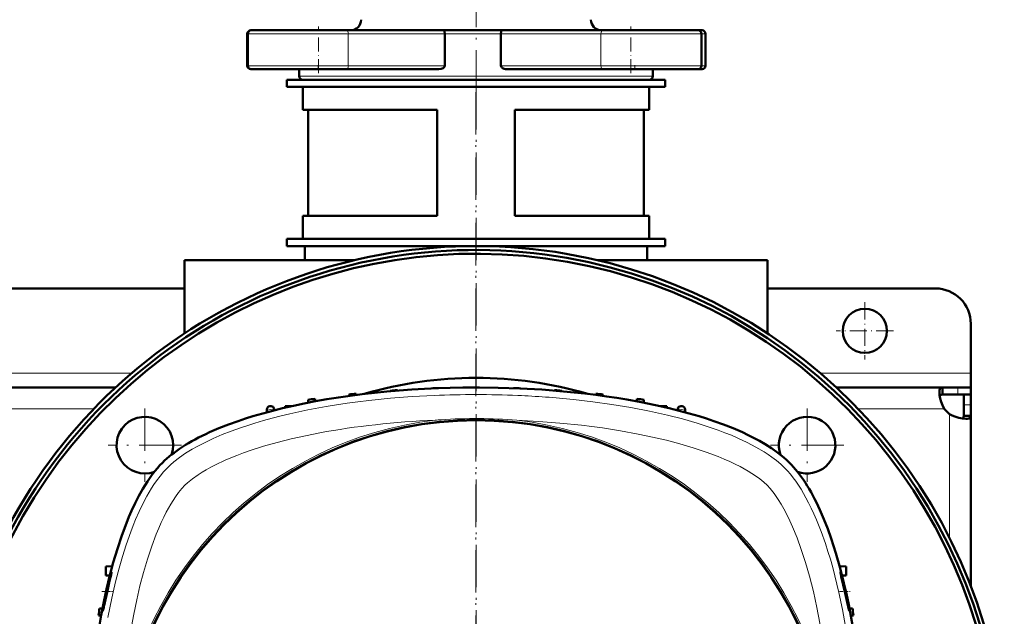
# Model space of a CAD drawing. Extents: x -1595 to 1972, y -1684 to 713.
# Tile 18 of 60: x 182 to 461, y -1153 to -985. Entities that reach past the tile are written whole.
import ezdxf

# ---------------------------------------------------------------- set-up
doc = ezdxf.new("R2010")
doc.units = 0
doc.linetypes.add('DASHDOT', pattern=[18.5, 12, -3, 0.5, -3])

msp = doc.modelspace()

# ---------------------------------------------------------------- linework, layer by layer
at = {"color": 7, "linetype": 'DASHDOT', "lineweight": 18}
for p, q in [((311.57, -1005.22), (311.57, -962.19)), ((311.56, -1005.1), (311.56, -1392.16)), ((311.57, -1003.64), (311.57, -1393.64)), ((217.87, -1094.54), (217.87, -1115.34)), ((405.25, -1094.54), (405.25, -1115.34)), ((228.27, -1104.94), (207.47, -1104.94)), ((415.65, -1104.94), (394.85, -1104.94))]:
    msp.add_line(p, q, dxfattribs=at)
at = {"color": 7, "lineweight": 18}
for p, q in [((246.86, -988.63), (246.99, -988.63)), ((246.99, -988.63), (266.99, -988.63)), ((266.99, -988.63), (275.44, -988.63)), ((302.72, -988.63), (275.44, -988.63)), ((275.44, -988.63), (275.44, -997.63)), ((302.72, -988.63), (311.57, -988.63)), ((311.57, -988.63), (318.61, -988.63)), ((346.92, -988.63), (318.61, -988.63)), ((346.92, -988.63), (355.37, -988.63)), ((346.92, -988.63), (346.92, -997.63)), ((355.37, -988.63), (375.37, -988.63)), ((375.37, -988.63), (376.52, -988.63)), ((246.99, -997.63), (246.86, -997.63)), ((266.99, -997.63), (246.99, -997.63)), ((275.44, -997.63), (266.99, -997.63)), ((275.44, -997.63), (302.72, -997.63)), ((318.61, -997.63), (346.92, -997.63)), ((355.37, -997.63), (346.92, -997.63)), ((375.37, -997.63), (355.37, -997.63)), ((376.52, -997.63), (375.37, -997.63)), ((311.57, -1000.63), (261.57, -1000.63)), ((361.57, -1000.63), (311.57, -1000.63)), ((214.09, -1084.63), (89.04, -1084.63)), ((451.57, -1084.63), (409.04, -1084.63)), ((447.87, -1088.63), (447.87, -1090.63)), ((203.48, -1094.63), (99.65, -1094.63)), ((444.03, -1094.63), (419.65, -1094.63)), ((451.57, -1093.5), (449.57, -1093.5)), ((445.57, -1131.23), (445.57, -1096.17))]:
    msp.add_line(p, q, dxfattribs=at)
at = {"color": 7, "lineweight": 50}
for p, q in [((246.86, -988.63), (246.86, -997.63)), ((246.99, -988.63), (246.99, -997.63)), ((248.18, -987.63), (247.86, -987.63)), ((266.99, -987.63), (247.99, -987.63)), ((275.02, -987.63), (266.99, -987.63)), ((275.02, -987.63), (302.59, -987.63)), ((311.57, -987.63), (302.59, -987.63)), ((302.72, -988.63), (302.72, -997.63)), ((318.76, -987.63), (311.57, -987.63)), ((318.61, -988.63), (318.61, -997.63)), ((318.76, -987.63), (347.34, -987.63)), ((355.37, -987.63), (347.34, -987.63)), ((374.37, -987.63), (355.37, -987.63)), ((375.52, -987.63), (374.37, -987.63)), ((375.37, -988.63), (375.37, -997.63)), ((376.52, -988.63), (376.52, -997.63)), ((247.86, -998.63), (247.98, -998.63)), ((247.99, -998.63), (275.02, -998.63)), ((261.57, -998.63), (261.57, -1000.63)), ((301.06, -998.63), (275.02, -998.63)), ((347.34, -998.63), (320.37, -998.63)), ((347.34, -998.63), (374.37, -998.63)), ((361.57, -998.63), (361.57, -1000.63)), ((374.38, -998.63), (375.52, -998.63)), ((258.07, -1001.63), (311.57, -1001.63)), ((258.07, -1001.63), (258.07, -1003.63)), ((262.57, -1001.63), (311.57, -1001.63)), ((311.57, -1001.63), (365.07, -1001.63)), ((311.57, -1001.63), (360.57, -1001.63)), ((365.07, -1001.63), (365.07, -1003.63)), ((258.07, -1003.63), (311.57, -1003.63)), ((262.57, -1010.13), (262.57, -1003.63)), ((311.57, -1003.63), (365.07, -1003.63)), ((360.57, -1010.13), (360.57, -1003.63)), ((300.57, -1010.13), (262.57, -1010.13)), ((264.07, -1040.13), (264.07, -1010.13)), ((300.57, -1040.13), (300.57, -1010.13)), ((360.57, -1010.13), (322.57, -1010.13)), ((322.57, -1040.13), (322.57, -1010.13)), ((359.07, -1040.13), (359.07, -1010.13)), ((300.57, -1040.13), (262.57, -1040.13)), ((262.57, -1046.63), (262.57, -1040.13)), ((360.57, -1040.13), (322.57, -1040.13)), ((360.57, -1046.63), (360.57, -1040.13)), ((258.07, -1046.63), (311.57, -1046.63)), ((258.07, -1046.63), (258.07, -1048.63)), ((311.57, -1046.63), (262.57, -1046.63)), ((311.57, -1046.63), (365.07, -1046.63)), ((360.57, -1046.63), (311.57, -1046.63)), ((365.07, -1046.63), (365.07, -1048.63)), ((258.07, -1048.63), (311.57, -1048.63)), ((263.17, -1052.63), (263.17, -1048.63)), ((311.57, -1048.63), (365.07, -1048.63)), ((359.97, -1048.63), (359.97, -1052.63)), ((229.07, -1052.63), (277.19, -1052.63)), ((229.07, -1073.37), (229.07, -1052.63)), ((345.94, -1052.63), (394.07, -1052.63)), ((394.07, -1073.37), (394.07, -1052.63)), ((229.07, -1060.63), (74.07, -1060.63)), ((441.57, -1060.63), (394.07, -1060.63)), ((451.57, -1084.63), (451.57, -1070.63)), ((451.57, -1088.63), (451.57, -1084.63)), ((209.59, -1088.63), (93.54, -1088.63)), ((298.93, -1088.88), (298.93, -1088.92)), ((300.93, -1088.81), (300.93, -1088.83)), ((322.18, -1088.81), (322.18, -1088.83)), ((324.18, -1088.88), (324.18, -1088.92)), ((443.54, -1088.63), (413.54, -1088.63)), ((443.54, -1088.63), (443.54, -1090.63)), ((447.87, -1088.63), (443.54, -1088.63)), ((451.57, -1088.63), (447.87, -1088.63)), ((451.57, -1088.63), (451.57, -1090.63)), ((266.06, -1091.83), (266.08, -1092.55)), ((275.68, -1090.62), (275.67, -1091.01)), ((277.68, -1090.4), (277.69, -1090.74)), ((287.31, -1089.54), (287.3, -1089.69)), ((289.31, -1089.39), (289.31, -1089.52)), ((333.81, -1089.39), (333.8, -1089.52)), ((335.81, -1089.54), (335.81, -1089.69)), ((345.43, -1090.4), (345.42, -1090.74)), ((347.43, -1090.62), (347.45, -1091.01)), ((357.06, -1091.83), (357.03, -1092.55)), ((447.87, -1090.63), (443.54, -1090.63)), ((451.57, -1090.63), (447.87, -1090.63)), ((449.57, -1093.5), (449.57, -1090.63)), ((451.57, -1090.63), (451.47, -1090.63)), ((451.57, -1093.5), (451.57, -1090.63)), ((254.48, -1095.09), (254.47, -1094.85)), ((257.56, -1093.93), (257.55, -1094.34)), ((259.33, -1093.93), (257.56, -1093.93)), ((264.06, -1092.12), (264.03, -1092.95)), ((359.06, -1092.12), (359.09, -1092.95)), ((365.56, -1093.93), (363.79, -1093.93)), ((365.56, -1093.93), (365.57, -1094.34)), ((368.63, -1095.09), (368.64, -1094.85)), ((449.57, -1096.66), (449.57, -1093.5)), ((451.57, -1096.66), (451.57, -1093.5)), ((252.38, -1095.65), (252.4, -1095.04)), ((252.4, -1094.86), (252.4, -1095.04)), ((370.71, -1094.86), (370.72, -1095.04)), ((370.74, -1095.65), (370.72, -1095.04)), ((451.57, -1096.66), (449.57, -1096.66)), ((451.57, -1144.79), (451.57, -1096.66)), ((208.65, -1139.16), (206.82, -1139.26)), ((206.82, -1141.76), (206.82, -1139.26)), ((414.46, -1139.16), (416.33, -1139.26)), ((416.33, -1139.26), (416.33, -1141.76)), ((207.95, -1141.81), (206.82, -1141.76)), ((415.16, -1141.82), (416.33, -1141.76)), ((205.48, -1153.16), (204.76, -1153.13)), ((205.87, -1151.1), (205.05, -1151.13)), ((418.07, -1151.13), (417.24, -1151.1)), ((418.36, -1153.13), (417.64, -1153.16))]:
    msp.add_line(p, q, dxfattribs=at)
at = {"color": 7, "linetype": 'DASHDOT', "lineweight": 18, "ltscale": 0.329999}
for p, q in [((266.99, -999.73), (266.99, -986.53)), ((355.37, -999.73), (355.37, -986.53))]:
    msp.add_line(p, q, dxfattribs=at)
at = {"color": 7, "linetype": 'DASHDOT', "lineweight": 18, "ltscale": 0.029999}
for p, q in [((266.86, -998.73), (266.86, -997.53)), ((356.52, -998.73), (356.52, -997.53))]:
    msp.add_line(p, q, dxfattribs=at)
at = {"color": 7, "linetype": 'DASHDOT', "lineweight": 18, "ltscale": 0.40625}
for p, q in [((421.57, -1064.51), (421.57, -1080.76)), ((429.69, -1072.63), (413.44, -1072.63))]:
    msp.add_line(p, q, dxfattribs=at)
at = {"color": 7, "linetype": 'DASHDOT', "lineweight": 18, "ltscale": 0.076287}
msp.add_line((205.67, -1146.33), (208.72, -1146.33), dxfattribs=at)
at = {"color": 7, "linetype": 'DASHDOT', "lineweight": 18, "ltscale": 0.075502}
msp.add_line((414.42, -1146.33), (417.44, -1146.33), dxfattribs=at)
at = {"color": 7, "lineweight": 50}
for points in [[(302.59, -987.63), (302.6, -987.63), (302.61, -987.64), (302.62, -987.65), (302.64, -987.72), (302.69, -987.96), (302.72, -988.63)], [(318.76, -987.63), (318.75, -987.63), (318.74, -987.64), (318.73, -987.66), (318.7, -987.72), (318.65, -987.96), (318.61, -988.63)], [(302.72, -997.63), (302.68, -997.84), (302.58, -998.03), (302.43, -998.19), (302.26, -998.32), (301.98, -998.46), (301.68, -998.56), (301.06, -998.63)], [(320.37, -998.63), (319.93, -998.6), (319.5, -998.5), (319.1, -998.32), (318.92, -998.19), (318.76, -998.03), (318.65, -997.84), (318.61, -997.63)], [(311.56, -1088.63), (317.8, -1088.7), (324.01, -1088.91), (330.19, -1089.25), (336.31, -1089.74), (342.36, -1090.36), (345.44, -1090.74), (348.49, -1091.16), (351.37, -1091.59), (354.23, -1092.05), (358.3, -1092.79), (362.32, -1093.61), (366.26, -1094.5)], [(442.69, -1090.05), (442.75, -1089.4), (442.82, -1089.15), (442.93, -1088.94), (443.07, -1088.78), (443.23, -1088.68), (443.54, -1088.63)], [(444.03, -1094.63), (443.55, -1093.68), (443.18, -1092.71), (442.91, -1091.74), (442.74, -1090.82), (442.69, -1090.05)], [(442.78, -1091.07), (442.94, -1090.82), (443.2, -1090.68), (443.54, -1090.63)], [(236.19, -1101.31), (238.84, -1100.17), (241.54, -1099.11), (244.28, -1098.13), (246.36, -1097.43), (248.45, -1096.78), (252.65, -1095.57), (256.86, -1094.5)], [(366.26, -1094.5), (370.46, -1095.57), (374.67, -1096.78), (376.76, -1097.43), (378.84, -1098.13), (381.58, -1099.11), (384.28, -1100.17), (386.92, -1101.31)], [(450.14, -1097.51), (449.2, -1097.43), (448.14, -1097.21), (447.03, -1096.86), (446.29, -1096.54), (445.57, -1096.17)], [(449.57, -1096.66), (449.52, -1097), (449.38, -1097.26), (449.13, -1097.42)], [(451.57, -1096.66), (451.55, -1096.85), (451.49, -1097.01), (451.4, -1097.15), (451.26, -1097.27), (451.08, -1097.36), (450.87, -1097.43), (450.53, -1097.49), (450.14, -1097.51)], [(386.92, -1101.31), (388.56, -1102.08), (390.25, -1102.92), (391.81, -1103.76), (393.37, -1104.66), (395.2, -1105.82), (396.98, -1107.08), (398.69, -1108.43), (399.5, -1109.16), (400.28, -1109.9)], [(205.01, -1155.81), (205.51, -1153), (206.24, -1149.29), (207.03, -1145.63), (207.89, -1142.04), (208.95, -1138.09), (210.1, -1134.25), (211.34, -1130.53), (212.68, -1126.96), (213.38, -1125.23), (214.11, -1123.54), (215.13, -1121.37), (216.19, -1119.29), (217.3, -1117.31), (218.6, -1115.21), (219.96, -1113.26), (220.69, -1112.31), (221.44, -1111.41), (222.13, -1110.64), (222.83, -1109.9)], [(408.87, -1123.27), (410.01, -1125.91), (411.08, -1128.61), (412.06, -1131.35), (412.76, -1133.43), (413.41, -1135.52), (414.61, -1139.72), (415.68, -1143.93)], [(208.01, -1142.08), (207.59, -1143.61), (206.85, -1146.76), (206.32, -1149.35), (205.97, -1151.39), (205.93, -1151.78), (205.93, -1151.82), (205.94, -1151.83), (205.94, -1151.83), (205.94, -1151.83), (205.94, -1151.83)], [(206.36, -1150.24), (207.38, -1145.69), (207.91, -1143.33), (208.3, -1141.58), (208.42, -1140.98), (208.43, -1140.85)], [(208.42, -1140.83), (208.42, -1140.83), (208.42, -1140.83), (208.4, -1140.86), (208.32, -1141.07)], [(414.69, -1140.83), (414.69, -1140.83), (414.69, -1140.83), (414.69, -1140.84), (414.68, -1140.86), (414.71, -1141.08)], [(416.96, -1150.24), (416.55, -1148.07), (416.02, -1145.65), (415.44, -1143.29), (414.96, -1141.57), (414.76, -1140.97), (414.71, -1140.85)], [(414.92, -1142.09), (415.98, -1146.79), (416.56, -1149.36), (417.03, -1151.39), (417.14, -1151.78), (417.16, -1151.83), (417.17, -1151.83), (417.17, -1151.83)], [(205.94, -1151.83), (205.95, -1151.83), (205.95, -1151.83), (205.97, -1151.78), (206.08, -1151.42)], [(417.17, -1151.83), (417.17, -1151.83), (417.17, -1151.83), (417.18, -1151.83), (417.18, -1151.82), (417.18, -1151.78), (417.15, -1151.41)]]:
    msp.add_lwpolyline(points, dxfattribs=at)
at = {"color": 7, "lineweight": 18}
for points in [[(299.7, -1090.89), (293.52, -1091.22), (287.36, -1091.7), (281.24, -1092.33), (278.17, -1092.7), (275.11, -1093.11), (272.13, -1093.56), (269.16, -1094.04), (264, -1095), (261.44, -1095.52), (258.91, -1096.08), (256.4, -1096.68), (253.91, -1097.31), (251.45, -1097.99), (249.03, -1098.7), (246.98, -1099.34), (244.96, -1100.01), (242.32, -1100.96), (239.75, -1101.97), (237.24, -1103.04), (235.67, -1103.77), (234.14, -1104.53), (232.66, -1105.3), (231.24, -1106.11), (229.4, -1107.24), (227.68, -1108.42), (226.09, -1109.65), (225.14, -1110.48), (224.25, -1111.32)], [(398.87, -1111.32), (397.77, -1110.3), (396.57, -1109.29), (395.26, -1108.3), (394.22, -1107.57), (393.12, -1106.86), (390.78, -1105.48), (388.27, -1104.17), (385.6, -1102.92), (383.83, -1102.16), (382.01, -1101.43), (380.1, -1100.7), (378.14, -1100.01), (374.14, -1098.71), (370.01, -1097.53), (365.75, -1096.45), (363.2, -1095.86), (360.62, -1095.3), (355.38, -1094.29), (350.03, -1093.41), (344.6, -1092.66), (339.11, -1092.03)], [(386.28, -1111.01), (384.85, -1110.29), (383.37, -1109.59), (381.74, -1108.87), (380.06, -1108.18), (376.69, -1106.91), (373.04, -1105.7), (369.28, -1104.58), (365.42, -1103.57), (361.48, -1102.64), (357.48, -1101.81), (352.46, -1100.89), (347.37, -1100.09), (344.38, -1099.68), (341.37, -1099.31), (335.32, -1098.69), (329.23, -1098.21), (323.11, -1097.88)], [(267.4, -1101.47), (263.32, -1102.28), (259.3, -1103.18), (255.35, -1104.17), (251.46, -1105.27), (247.68, -1106.48), (245.75, -1107.15), (243.87, -1107.86), (242.22, -1108.52), (240.61, -1109.2)], [(224.25, -1111.32), (223.19, -1112.45), (222.16, -1113.68), (221.17, -1115), (220.45, -1116.04), (219.75, -1117.13), (218.4, -1119.41), (217.3, -1121.51), (216.25, -1123.7), (215.25, -1125.96), (214.54, -1127.69), (213.86, -1129.46), (212.58, -1133.09), (211.54, -1136.39), (210.57, -1139.76), (209.68, -1143.18), (209.07, -1145.7), (208.51, -1148.25), (207.94, -1150.97), (207.42, -1153.71)], [(240.61, -1109.2), (237.85, -1110.49), (236.51, -1111.18), (235.22, -1111.89), (234.05, -1112.58), (232.94, -1113.29), (231.34, -1114.42), (229.94, -1115.57), (229.2, -1116.27)], [(393.92, -1116.27), (392.97, -1115.39), (391.86, -1114.5), (390.62, -1113.6), (389.62, -1112.94), (388.56, -1112.28), (386.28, -1111.01)], [(416.14, -1156.23), (415.25, -1151.39), (414.25, -1146.6), (413.11, -1141.9), (412.48, -1139.53), (411.82, -1137.19), (411.14, -1134.98), (410.43, -1132.79), (409.21, -1129.36), (407.89, -1126.03), (407.17, -1124.37), (406.42, -1122.74), (405.68, -1121.25), (404.92, -1119.8), (403.54, -1117.41), (402.81, -1116.27), (402.06, -1115.17), (401.31, -1114.14), (400.53, -1113.16), (399.71, -1112.21), (398.87, -1111.32)], [(229.2, -1116.27), (228.32, -1117.22), (227.42, -1118.32), (226.53, -1119.56), (225.86, -1120.57), (225.2, -1121.63), (223.93, -1123.91)], [(412.31, -1187.08), (411.99, -1181.2), (411.54, -1175.35), (410.98, -1169.77), (410.29, -1164.24), (409.63, -1159.71), (408.86, -1155.24), (408, -1150.81), (407.01, -1146.36), (405.9, -1142), (404.8, -1138.16), (403.6, -1134.43), (402.42, -1131.18), (401.15, -1128.07), (399.96, -1125.45), (398.69, -1122.99), (397.89, -1121.6), (397.08, -1120.28), (395.93, -1118.63), (394.78, -1117.19), (393.92, -1116.27)], [(223.93, -1123.91), (223.21, -1125.34), (222.52, -1126.82), (221.8, -1128.45), (221.1, -1130.13), (219.84, -1133.5), (218.62, -1137.15), (217.51, -1140.91), (216.49, -1144.77), (215.57, -1148.71), (214.73, -1152.7), (213.81, -1157.73), (213.02, -1162.82), (212.61, -1165.81), (212.24, -1168.82), (211.62, -1174.87), (211.14, -1180.96), (210.81, -1187.08)]]:
    msp.add_lwpolyline(points, dxfattribs=at)
at = {"color": 7, "lineweight": 50}
for centre, radius in [((421.57, -1072.63), 6.25), ((311.56, -1198.63), 100.74)]:
    msp.add_circle(centre, radius, dxfattribs=at)
at = {"color": 7, "lineweight": 18}
msp.add_circle((311.56, -1198.63), 101, dxfattribs=at)
at = {"color": 7, "lineweight": 50}
for centre, radius, start, end in [((276.07, -984.63), 3, 270, 360), ((347.07, -984.63), 3, 180, 270), ((247.86, -988.63), 1, 90, 180), ((247.99, -988.63), 1, 90, 180), ((374.37, -988.63), 1, 0, 90), ((375.52, -988.63), 1, 0, 90), ((247.86, -997.63), 1, 180, 270), ((247.99, -997.63), 1, 180, 270), ((374.37, -997.63), 1, 270, 360), ((375.52, -997.63), 1, 270, 360), ((262.57, -1000.63), 1, 180, 270), ((360.57, -1000.63), 1, 270, 360), ((311.57, -1198.64), 150, 4.7834, 231.0147), ((311.56, -1198.63), 148.87, 4.8166, 230.5172), ((311.56, -1198.63), 147.82, 4.8509, 230.0451), ((441.57, -1070.63), 10, 0, 90), ((311.56, -1198.63), 112.7, 73.714, 106.286), ((311.56, -1413.63), 325, 91.8735, 92.2263), ((311.56, -1413.63), 325, 89.8237, 90.1763), ((311.56, -1413.63), 325, 87.7737, 88.1265), ((311.56, -1413.63), 325, 98.0479, 98.4041), ((311.56, -1413.63), 325, 95.9829, 96.3375), ((311.56, -1413.63), 325, 93.9256, 94.2791), ((311.56, -1413.63), 325, 85.7209, 86.0744), ((311.56, -1413.63), 325, 83.6625, 84.0172), ((311.56, -1413.63), 325, 81.5959, 81.9522), ((253.4, -1094.89), 1, 100.3399, 178), ((311.56, -1413.63), 325, 100.3274, 100.3399), ((253.47, -1094.88), 1, 63.2924, 100.3274), ((253.47, -1094.88), 1, 2, 63.2924), ((369.64, -1094.88), 1, 116.6987, 178), ((369.64, -1094.88), 1, 79.6727, 116.6987), ((311.56, -1413.63), 325, 79.6601, 79.6727), ((369.71, -1094.89), 1, 2, 79.6601), ((449.69, -1090.51), 7, 216.0817, 233.9139), ((217.87, -1104.94), 8, 340.2966, 289.7045), ((405.25, -1104.94), 8, 73.6479, 199.7036), ((405.25, -1104.94), 8, 250.2965, 73.6479), ((228.15, -1147.68), 20.9, 161.5709, 164.4634), ((208.41, -1140.85), 0.0181, 345.2469, 52.7118), ((414.68, -1140.86), 0.03, 20.9032, 64.4524), ((441.23, -1136.1), 26.98, 190.6516, 192.8383), ((161.6, -1140.23), 45.87, 345.8814, 347.3994), ((387.41, -1155.52), 30.02, 7.8714, 10.1339), ((526.56, -1198.63), 325, 171.5959, 171.9522), ((96.56, -1198.63), 325, 8.0479, 8.4041)]:
    msp.add_arc(centre, radius, start, end, dxfattribs=at)
at = {"color": 7, "lineweight": 18}
for centre, radius, start, end in [((311.56, -1369.1), 278.46, 87.5597, 92.4395), ((312.34, -1352.7), 262.04, 84.1371, 87.5794), ((311.56, -1413.67), 324.07, 100.1495, 100.5184), ((311.56, -1413.67), 324.07, 79.4816, 79.8505), ((311.56, -1244.94), 147.51, 85.5067, 93.8371), ((311.56, -1198.63), 101.41, 96.5423, 173.4568), ((311.55, -1244.76), 147.33, 93.8374, 94.4935), ((311.56, -1198.63), 101.41, 6.5424, 83.4568)]:
    msp.add_arc(centre, radius, start, end, dxfattribs=at)
for centre, major_axis, ratio, start_param, end_param in [((275.02, -988.63), (0, -1), 0.422618, 1.570796, 3.141593), ((347.34, -988.63), (0, -1), 0.422618, 3.141593, 4.712389), ((275.02, -997.63), (0, -1), 0.422618, 0, 1.570796), ((347.34, -997.63), (0, 1), 0.422618, 1.570796, 3.141593), ((315.69, -1130.22), (95.23, -1.54), 0.341842, 1.741831, 2.108111)]:
    msp.add_ellipse(centre, major_axis=major_axis, ratio=ratio, start_param=start_param, end_param=end_param, dxfattribs=at)
at = {"color": 7, "lineweight": 50}
for centre, major_axis, ratio, start_param, end_param in [((313.45, -1121.64), (96.68, -0.73), 0.341319, 1.592988, 2.19875), ((308.78, -1119.29), (90.71, 0.42), 0.335978, 2.496909, 2.814666), ((390.9, -1195.86), (0.42, -90.71), 0.335977, 2.496911, 2.814667), ((388.55, -1200.53), (-0.73, -96.68), 0.341319, 1.592988, 2.198749)]:
    msp.add_ellipse(centre, major_axis=major_axis, ratio=ratio, start_param=start_param, end_param=end_param, dxfattribs=at)

doc.saveas('drawing.dxf')
